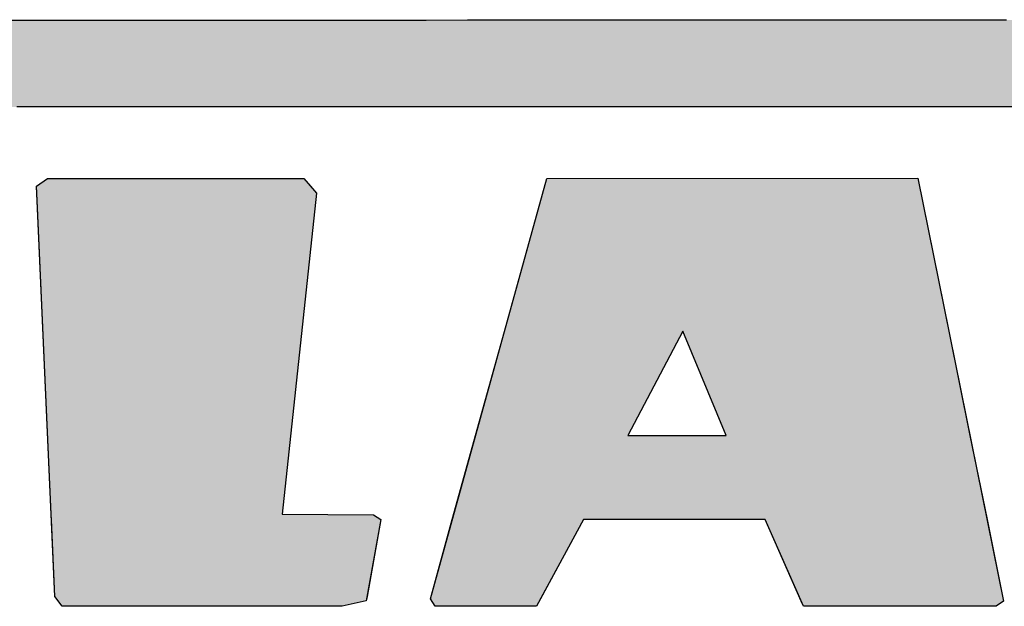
# Model space of a CAD drawing. Extents: x 715 to 7297, y 267 to 3702.
# Tile 30 of 62: x 3413 to 3581, y 584 to 684. Entities that reach past the tile are written whole.
import ezdxf

# ---------------------------------------------------------------- set-up
doc = ezdxf.new("R2010")
doc.units = 0
doc.layers.get('0').update_dxf_attribs({"linetype": 'CONTINUOUS'})
doc.layers.add('LOGO', color=7, linetype='CONTINUOUS')

# ---------------------------------------------------------------- blocks, each defined once
blk = doc.blocks.new('*U20')
at = {"layer": 'LOGO', "color": 8, "linetype": 'CONTINUOUS', "extrusion": (0, 0, -1)}
for points in [[(-2.698, 31.16), (-73.405, 30.582), (-1.413, 30.582)], [(-3.351, 31.226), (-72.119, 31.16), (-2.698, 31.16)], [(-2.698, 31.16), (-72.119, 31.16), (-73.405, 30.582)], [(-3.351, 31.226), (-71.417, 31.226), (-72.119, 31.16)], [(-1.413, 30.582), (-74.315, 29.53), (-0.502, 29.53)], [(-1.413, 30.582), (-73.405, 30.582), (-74.315, 29.53)], [(-0.502, 29.53), (-74.438, 29.093), (-0.38, 29.093)], [(-0.502, 29.53), (-74.315, 29.53), (-74.438, 29.093)]]:
    blk.add_solid(points, dxfattribs=at)
blk = doc.blocks.new('*U22')
at = {"layer": 'LOGO', "color": 8, "linetype": 'CONTINUOUS'}
for p, q in [((21.971, 27.145), (22.239, 27.334)), ((21.979, 26.969), (21.971, 27.145)), ((28.548, 27.334), (28.71, 27.145)), ((28.71, 27.145), (28.86, 26.969)), ((22.328, 19.08), (21.979, 26.969)), ((28.86, 26.969), (28.011, 19.08)), ((22.329, 19.068), (22.328, 19.08)), ((22.334, 18.947), (22.329, 19.068)), ((22.418, 17.062), (22.334, 18.947)), ((28.011, 19.08), (30.258, 19.068)), ((30.441, 18.947), (30.1, 17.062)), ((30.258, 19.068), (30.441, 18.947)), ((22.499, 16.954), (22.418, 17.062)), ((22.6, 16.819), (22.499, 16.954)), ((30.081, 16.954), (29.488, 16.819)), ((30.1, 17.062), (30.081, 16.954))]:
    blk.add_line(p, q, dxfattribs=at)
at = {"layer": 'LOGO', "color": 8, "linetype": 'CONTINUOUS', "extrusion": (0, 0, -1)}
for points in [[(-22.239, 27.334), (-28.71, 27.145), (-21.971, 27.145)], [(-21.971, 27.145), (-28.86, 26.969), (-21.979, 26.969)], [(-21.971, 27.145), (-28.71, 27.145), (-28.86, 26.969)], [(-22.239, 27.334), (-28.548, 27.334), (-28.71, 27.145)], [(-21.979, 26.969), (-28.011, 19.08), (-22.328, 19.08)], [(-21.979, 26.969), (-28.86, 26.969), (-28.011, 19.08)], [(-22.328, 19.08), (-30.258, 19.068), (-22.329, 19.068)], [(-22.328, 19.08), (-28.011, 19.08), (-30.258, 19.068)], [(-22.329, 19.068), (-30.441, 18.947), (-22.334, 18.947)], [(-22.329, 19.068), (-30.258, 19.068), (-30.441, 18.947)], [(-22.334, 18.947), (-30.1, 17.062), (-22.418, 17.062)], [(-22.334, 18.947), (-30.441, 18.947), (-30.1, 17.062)], [(-22.418, 17.062), (-30.081, 16.954), (-22.499, 16.954)], [(-22.418, 17.062), (-30.1, 17.062), (-30.081, 16.954)], [(-22.499, 16.954), (-29.488, 16.819), (-22.6, 16.819)], [(-22.499, 16.954), (-30.081, 16.954), (-29.488, 16.819)]]:
    blk.add_solid(points, dxfattribs=at)
blk = doc.blocks.new('*U23')
at = {"layer": 'LOGO', "color": 8, "linetype": 'CONTINUOUS'}
for p, q in [((33.478, 23.574), (34.521, 27.334)), ((43.647, 27.334), (44.41, 23.574)), ((32.768, 21.013), (33.478, 23.574)), ((37.871, 23.574), (36.518, 21.013)), ((38.93, 21.013), (37.871, 23.574)), ((44.41, 23.574), (44.93, 21.013)), ((32.195, 18.947), (32.768, 21.013)), ((44.93, 21.013), (45.349, 18.947)), ((31.656, 17.002), (32.195, 18.947)), ((32.195, 18.947), (32.195, 18.947)), ((35.424, 18.947), (34.369, 17.002)), ((40.78, 16.941), (39.894, 18.947)), ((45.349, 18.947), (45.349, 18.947)), ((45.349, 18.947), (45.757, 16.941)), ((31.778, 16.819), (31.656, 17.002)), ((34.369, 17.002), (34.27, 16.819)), ((40.834, 16.819), (40.78, 16.941)), ((45.757, 16.941), (45.575, 16.819))]:
    blk.add_line(p, q, dxfattribs=at)
at = {"layer": 'LOGO', "color": 8, "linetype": 'CONTINUOUS', "extrusion": (0, 0, -1)}
for points in [[(-34.521, 27.334), (-44.41, 23.574), (-33.478, 23.574)], [(-34.521, 27.334), (-43.647, 27.334), (-44.41, 23.574)], [(-33.478, 23.574), (-36.518, 21.013), (-32.768, 21.013)], [(-33.478, 23.574), (-37.871, 23.574), (-36.518, 21.013)], [(-37.871, 23.574), (-44.93, 21.013), (-38.93, 21.013)], [(-37.871, 23.574), (-44.41, 23.574), (-44.93, 21.013)], [(-32.768, 21.013), (-45.349, 18.947), (-32.195, 18.947)], [(-32.768, 21.013), (-44.93, 21.013), (-45.349, 18.947)], [(-32.195, 18.947), (-34.369, 17.002), (-31.656, 17.002)], [(-32.195, 18.947), (-35.424, 18.947), (-32.195, 18.947)], [(-32.195, 18.947), (-39.894, 18.947), (-35.424, 18.947)], [(-32.195, 18.947), (-35.424, 18.947), (-34.369, 17.002)], [(-39.894, 18.947), (-45.349, 18.947), (-39.894, 18.947)], [(-39.894, 18.947), (-45.349, 18.947), (-45.349, 18.947)], [(-39.894, 18.947), (-45.757, 16.941), (-40.78, 16.941)], [(-39.894, 18.947), (-45.349, 18.947), (-45.757, 16.941)], [(-31.656, 17.002), (-34.27, 16.819), (-31.778, 16.819)], [(-31.656, 17.002), (-34.369, 17.002), (-34.27, 16.819)], [(-40.78, 16.941), (-45.575, 16.819), (-40.834, 16.819)], [(-40.78, 16.941), (-45.757, 16.941), (-45.575, 16.819)]]:
    blk.add_solid(points, dxfattribs=at)
blk = doc.blocks.new('KLAUS')
at = {"layer": 'LOGO'}
for points in [[(22.418, 17.062), (21.971, 27.145), (22.239, 27.334), (28.548, 27.334), (28.86, 26.969), (28.011, 19.08), (30.258, 19.068), (30.441, 18.947), (30.081, 16.954), (29.488, 16.819), (22.6, 16.819), (22.418, 17.062), (22.418, 17.062)], [(34.521, 27.334), (43.647, 27.334), (45.757, 16.941), (45.575, 16.819), (40.834, 16.819), (39.894, 18.947), (35.424, 18.947), (34.27, 16.819), (31.778, 16.819), (31.656, 17.002), (34.521, 27.334), (34.521, 27.334)], [(36.518, 21.013), (38.93, 21.013), (37.871, 23.574), (36.518, 21.013), (36.518, 21.013)]]:
    blk.add_lwpolyline(points, dxfattribs=at)
for points in [[(20.876, 31.226, 0), (21.794, 31.226, 0), (22.725, 31.226, 0), (23.668, 31.226, 0), (24.623, 31.226, 0), (25.588, 31.226, 0), (26.563, 31.226, 0), (27.547, 31.226, 0), (28.539, 31.226, 0), (29.538, 31.226, 0), (30.544, 31.226, 0), (31.555, 31.226, 0), (32.572, 31.226, 0), (33.592, 31.226, 0), (34.615, 31.226, 0), (35.64, 31.226, 0), (36.667, 31.226, 0), (37.694, 31.226, 0), (38.721, 31.226, 0), (39.747, 31.226, 0), (40.772, 31.226, 0), (41.793, 31.226, 0), (42.811, 31.226, 0), (43.824, 31.226, 0), (44.833, 31.226, 0), (45.835, 31.226, 0)], [(46.287, 29.093, 0), (45.297, 29.093, 0), (44.3, 29.093, 0), (43.297, 29.093, 0), (42.29, 29.093, 0), (41.278, 29.093, 0), (40.264, 29.093, 0), (39.247, 29.093, 0), (38.229, 29.093, 0), (37.21, 29.093, 0), (36.191, 29.093, 0), (35.173, 29.093, 0), (34.157, 29.093, 0), (33.143, 29.093, 0), (32.133, 29.093, 0), (31.127, 29.093, 0), (30.126, 29.093, 0), (29.131, 29.093, 0), (28.143, 29.093, 0), (27.163, 29.093, 0), (26.191, 29.093, 0), (25.228, 29.093, 0), (24.275, 29.093, 0), (23.333, 29.093, 0), (22.402, 29.093, 0), (21.484, 29.093, 0)]]:
    blk.add_polyline3d(points, dxfattribs=at)
at = {"layer": 'LOGO', "color": 8, "linetype": 'CONTINUOUS'}
for name in ['*U20', '*U22', '*U23']:
    blk.add_blockref(name, (0, 0), dxfattribs=at)

msp = doc.modelspace()

# ---------------------------------------------------------------- block references
at = {"xscale": 6.929133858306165, "yscale": 6.929133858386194, "zscale": 6.929133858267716, "rotation": 0.011070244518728}
msp.add_blockref('KLAUS', (3263.788, 467.071), dxfattribs=at)

doc.saveas('drawing.dxf')
